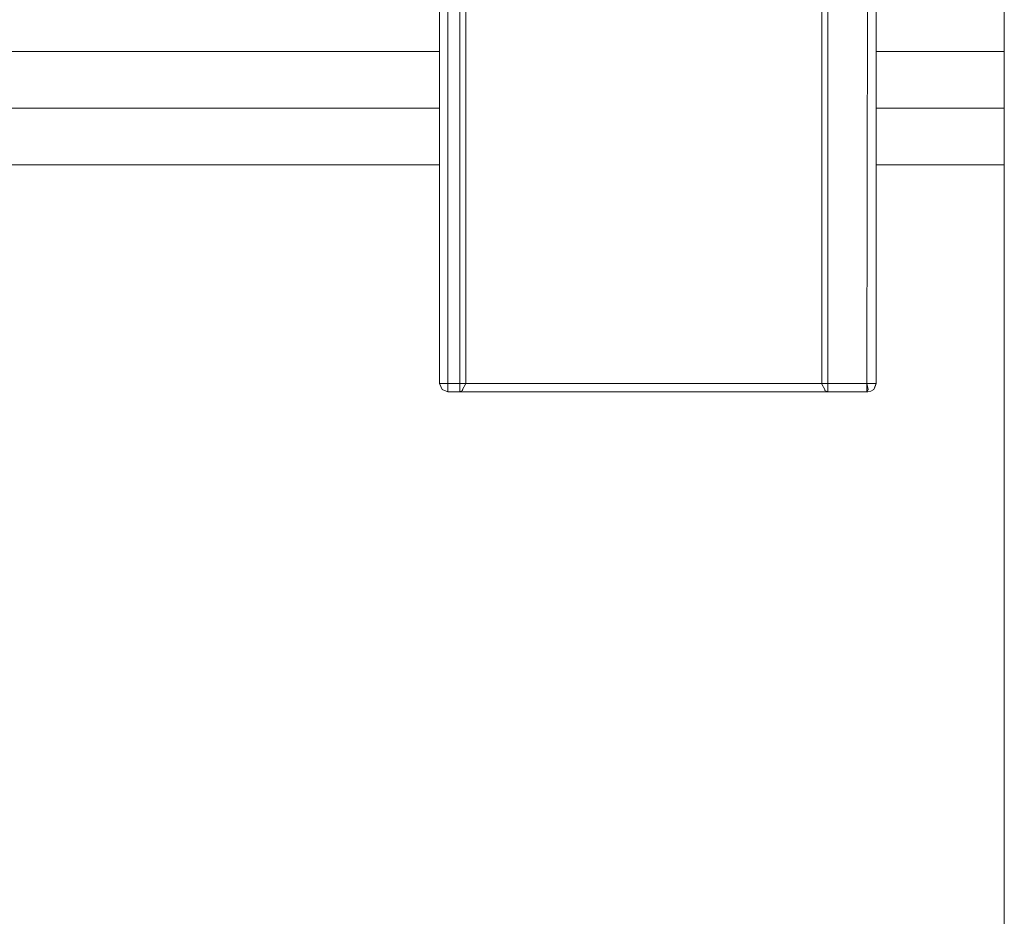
# Model space of a CAD drawing. Header units: millimetres. Extents: x -12989 to 402831, y -50461 to 30884.
# Tile 89 of 175: x 381545 to 381893, y -44946 to -44629. Entities that reach past the tile are written whole.
import ezdxf

# ---------------------------------------------------------------- set-up
doc = ezdxf.new("R2010")
doc.units = ezdxf.units.MM
doc.header["$MEASUREMENT"] = 0
doc.linetypes.add('Wipeout_Contour', pattern=[1000, 0, -1000])
for name, color, linetype in [('AS_Belki.Import IFC', 7, 'Continuous'), ('Nowe_A__SCIANY', 7, 'Continuous'), ('Nowe_Drzwi Archicad', 7, 'Continuous')]:
    doc.layers.add(name, color=color, linetype=linetype)
for name, color, linetype, lineweight in [('AS_Belki.Import IFC_Nr_pióra__88', 7, 'Continuous', 13), ('Nowe_A__SCIANY_Nr_pióra__87', 7, 'Continuous', 13), ('Nowe_Drzwi Archicad_Nr_pióra__101', 252, 'Continuous', 5)]:
    doc.layers.add(name, color=color, linetype=linetype, lineweight=lineweight)

# ---------------------------------------------------------------- blocks, each defined once
blk = doc.blocks.new('ElemPrzekroju_2_1', base_point=(362576.75, -45960.59))
at = {"color": 254, "linetype": 'Wipeout_Contour', "lineweight": 0, "ltscale": 6147832.113205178}
blk.add_wipeout([(380701.09, -43680.59), (380701.09, -44640.59), (381693.41, -44640.59), (381693.41, -44377.51), (381694.27, -44375.45), (381696.33, -44374.59), (381844.5, -44374.59), (381845.48, -44374.81), (381846.44, -44375.39), (381846.56, -44375.45), (381846.9, -44376.26), (381846.96, -44376.39), (381847.41, -44377.51), (381847.41, -44640.59), (381892.59, -44640.59), (381892.59, -43680.59)], dxfattribs=at).dxf.layer = 'Nowe_A__SCIANY'
at = {"color": 254, "linetype": 'Wipeout_Contour', "lineweight": 0, "ltscale": 1535213.460763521}
blk.add_wipeout([(380701.09, -44660.59), (381693.41, -44660.59), (381693.41, -44640.59), (380701.09, -44640.59)], dxfattribs=at).dxf.layer = 'Nowe_A__SCIANY'
at = {"color": 254, "linetype": 'Wipeout_Contour', "lineweight": 0, "ltscale": 1537886.205286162}
blk.add_wipeout([(381847.41, -44640.59), (381847.41, -44660.59), (381892.59, -44660.59), (381892.59, -44640.59)], dxfattribs=at).dxf.layer = 'Nowe_A__SCIANY'
at = {"layer": 'Nowe_A__SCIANY_Nr_pióra__87', "color": 7, "linetype": 'Continuous', "lineweight": 13}
for p, q in [((381693.41, -44640.59), (380701.09, -44640.59)), ((381892.59, -44640.59), (381847.41, -44640.59))]:
    blk.add_line(p, q, dxfattribs=at)
at = {"color": 254, "linetype": 'Wipeout_Contour', "lineweight": 0, "ltscale": 1535222.769806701}
blk.add_wipeout([(380701.09, -44660.59), (380701.09, -44680.59), (381693.41, -44680.59), (381693.41, -44660.59)], dxfattribs=at).dxf.layer = 'Nowe_A__SCIANY'
at = {"color": 254, "linetype": 'Wipeout_Contour', "lineweight": 0, "ltscale": 1537895.498115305}
blk.add_wipeout([(381847.41, -44680.59), (381892.59, -44680.59), (381892.59, -44660.59), (381847.41, -44660.59)], dxfattribs=at).dxf.layer = 'Nowe_A__SCIANY'
at = {"layer": 'Nowe_A__SCIANY_Nr_pióra__87', "color": 7, "linetype": 'Continuous', "lineweight": 13}
for p, q in [((380701.09, -44660.59), (381693.41, -44660.59)), ((381847.41, -44660.59), (381892.59, -44660.59))]:
    blk.add_line(p, q, dxfattribs=at)
at = {"color": 254, "linetype": 'Wipeout_Contour', "lineweight": 0, "ltscale": 6533211.279041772}
blk.add_wipeout([(380701.09, -45640.59), (381892.59, -45640.59), (381892.59, -44680.59), (381847.41, -44680.59), (381847.41, -44757.68), (381847, -44758.68), (381846.96, -44758.79), (381846.9, -44758.93), (381846.56, -44759.74), (381846.44, -44759.79), (381845.48, -44760.37), (381844.5, -44760.59), (381696.33, -44760.59), (381694.27, -44759.74), (381693.41, -44757.68), (381693.41, -44680.59), (380701.09, -44680.59)], dxfattribs=at).dxf.layer = 'Nowe_A__SCIANY'
at = {"layer": 'Nowe_A__SCIANY_Nr_pióra__87', "color": 7, "linetype": 'Continuous', "lineweight": 13}
for p, q in [((381693.41, -44680.59), (380701.09, -44680.59)), ((381892.59, -44680.59), (381847.41, -44680.59))]:
    blk.add_line(p, q, dxfattribs=at)
blk = doc.blocks.new('ElemPrzekroju_5_1', base_point=(362576.75, -45960.59))
at = {"color": 254, "linetype": 'Wipeout_Contour', "lineweight": 0, "ltscale": 1152927.229053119}
blk.add_wipeout([(381693.41, -44757.68), (381694.27, -44759.74), (381694.27, -44757.68)], dxfattribs=at).dxf.layer = 'Nowe_Drzwi Archicad'
at = {"color": 254, "linetype": 'Wipeout_Contour', "lineweight": 0, "ltscale": 1153377.06612082}
blk.add_wipeout([(381844.13, -44760.59), (381844.43, -44760.59), (381844.85, -44760.37)], dxfattribs=at).dxf.layer = 'Nowe_Drzwi Archicad'
at = {"color": 254, "linetype": 'Wipeout_Contour', "lineweight": 0, "ltscale": 1152932.751036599}
blk.add_wipeout([(381694.27, -44759.74), (381696.33, -44760.59), (381696.33, -44759.74)], dxfattribs=at).dxf.layer = 'Nowe_Drzwi Archicad'
at = {"color": 254, "linetype": 'Wipeout_Contour', "lineweight": 0, "ltscale": 1153378.075729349}
blk.add_wipeout([(381844.43, -44760.59), (381845.32, -44760.39), (381844.85, -44760.37)], dxfattribs=at).dxf.layer = 'Nowe_Drzwi Archicad'
at = {"color": 254, "linetype": 'Wipeout_Contour', "lineweight": 0, "ltscale": 1152931.473977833}
blk.add_wipeout([(381696.33, -44759.74), (381694.27, -44757.68), (381694.27, -44759.74)], dxfattribs=at).dxf.layer = 'Nowe_Drzwi Archicad'
at = {"color": 254, "linetype": 'Wipeout_Contour', "lineweight": 0, "ltscale": 1153378.314881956}
blk.add_wipeout([(381845.32, -44760.39), (381844.43, -44760.59), (381845.48, -44760.37)], dxfattribs=at).dxf.layer = 'Nowe_Drzwi Archicad'
at = {"color": 254, "linetype": 'Wipeout_Contour', "lineweight": 0, "ltscale": 1537255.486827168}
blk.add_wipeout([(381696.33, -44759.74), (381696.33, -44760.59), (381700.5, -44760.59), (381700.5, -44759.74)], dxfattribs=at).dxf.layer = 'Nowe_Drzwi Archicad'
at = {"color": 254, "linetype": 'Wipeout_Contour', "lineweight": 0, "ltscale": 1153378.410752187}
blk.add_wipeout([(381844.43, -44760.59), (381844.5, -44760.59), (381845.48, -44760.37)], dxfattribs=at).dxf.layer = 'Nowe_Drzwi Archicad'
at = {"color": 254, "linetype": 'Wipeout_Contour', "lineweight": 0, "ltscale": 1537265.651555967}
blk.add_wipeout([(381700.5, -44759.74), (381700.5, -44760.59), (381701.5, -44760.18), (381701.5, -44759.74)], dxfattribs=at).dxf.layer = 'Nowe_Drzwi Archicad'
at = {"color": 254, "linetype": 'Wipeout_Contour', "lineweight": 0, "ltscale": 1153382.482016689}
blk.add_wipeout([(381846.52, -44759.74), (381846.44, -44759.79), (381846.56, -44759.74)], dxfattribs=at).dxf.layer = 'Nowe_Drzwi Archicad'
at = {"color": 254, "linetype": 'Wipeout_Contour', "lineweight": 0, "ltscale": 1537267.739872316}
blk.add_wipeout([(381700.5, -44759.74), (381701.5, -44759.74), (381702.56, -44757.93), (381702.56, -44757.68)], dxfattribs=at).dxf.layer = 'Nowe_Drzwi Archicad'
at = {"color": 254, "linetype": 'Wipeout_Contour', "lineweight": 0, "ltscale": 1153383.373467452}
blk.add_wipeout([(381846.76, -44759.22), (381846.52, -44759.74), (381846.56, -44759.74)], dxfattribs=at).dxf.layer = 'Nowe_Drzwi Archicad'
at = {"color": 254, "linetype": 'Wipeout_Contour', "lineweight": 0, "ltscale": 1537254.807826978}
blk.add_wipeout([(381700.5, -44757.68), (381696.33, -44757.68), (381696.33, -44759.74), (381700.5, -44759.74)], dxfattribs=at).dxf.layer = 'Nowe_Drzwi Archicad'
at = {"color": 254, "linetype": 'Wipeout_Contour', "lineweight": 0, "ltscale": 1152953.627333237}
blk.add_wipeout([(381702.56, -44757.68), (381702.56, -44757.93), (381702.62, -44757.68)], dxfattribs=at).dxf.layer = 'Nowe_Drzwi Archicad'
at = {"color": 254, "linetype": 'Wipeout_Contour', "lineweight": 0, "ltscale": 1153376.900957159}
blk.add_wipeout([(381844.53, -44759.74), (381844.13, -44760.59), (381844.85, -44760.37)], dxfattribs=at).dxf.layer = 'Nowe_Drzwi Archicad'
at = {"color": 254, "linetype": 'Wipeout_Contour', "lineweight": 0, "ltscale": 1152932.1714722}
blk.add_wipeout([(381694.27, -44757.68), (381696.33, -44759.74), (381696.33, -44757.68)], dxfattribs=at).dxf.layer = 'Nowe_Drzwi Archicad'
at = {"color": 254, "linetype": 'Wipeout_Contour', "lineweight": 0, "ltscale": 1152949.683739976}
blk.add_wipeout([(381700.5, -44757.68), (381700.5, -44759.74), (381702.56, -44757.68)], dxfattribs=at).dxf.layer = 'Nowe_Drzwi Archicad'
at = {"color": 254, "linetype": 'Wipeout_Contour', "lineweight": 0, "ltscale": 1153378.555956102}
blk.add_wipeout([(381845.22, -44759.74), (381844.85, -44760.37), (381845.32, -44760.39)], dxfattribs=at).dxf.layer = 'Nowe_Drzwi Archicad'
at = {"layer": 'Nowe_Drzwi Archicad_Nr_pióra__101', "color": 252, "linetype": 'Continuous', "lineweight": 5}
for p in [(381694.27, -44759.74), (381696.33, -44759.74)]:
    blk.add_line(p, (381696.33, -44760.59), dxfattribs=at)
at = {"color": 254, "linetype": 'Wipeout_Contour', "lineweight": 0, "ltscale": 1537147.979658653}
blk.add_wipeout([(381693.41, -44377.51), (381693.41, -44757.68), (381694.27, -44757.68), (381694.27, -44377.51)], dxfattribs=at).dxf.layer = 'Nowe_Drzwi Archicad'
at = {"color": 254, "linetype": 'Wipeout_Contour', "lineweight": 0, "ltscale": 1537207.867000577}
blk.add_wipeout([(381702.56, -44757.68), (381702.62, -44757.68), (381702.62, -44486.16), (381702.56, -44486.16)], dxfattribs=at).dxf.layer = 'Nowe_Drzwi Archicad'
at = {"color": 254, "linetype": 'Wipeout_Contour', "lineweight": 0, "ltscale": 2306282.501749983}
blk.add_wipeout([(381700.5, -44760.59), (381830.33, -44760.59), (381829.33, -44760.18), (381829.33, -44759.74), (381701.5, -44759.74), (381701.5, -44760.18)], dxfattribs=at).dxf.layer = 'Nowe_Drzwi Archicad'
at = {"color": 254, "linetype": 'Wipeout_Contour', "lineweight": 0, "ltscale": 1153377.882769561}
blk.add_wipeout([(381845.22, -44759.74), (381844.53, -44759.74), (381844.85, -44760.37)], dxfattribs=at).dxf.layer = 'Nowe_Drzwi Archicad'
at = {"color": 254, "linetype": 'Wipeout_Contour', "lineweight": 0, "ltscale": 1537153.77038863}
blk.add_wipeout([(381694.27, -44377.51), (381694.27, -44757.68), (381696.33, -44757.68), (381696.33, -44377.51)], dxfattribs=at).dxf.layer = 'Nowe_Drzwi Archicad'
at = {"color": 254, "linetype": 'Wipeout_Contour', "lineweight": 0, "ltscale": 1153380.143048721}
blk.add_wipeout([(381845.97, -44759.84), (381845.22, -44759.74), (381845.32, -44760.39)], dxfattribs=at).dxf.layer = 'Nowe_Drzwi Archicad'
at = {"layer": 'Nowe_Drzwi Archicad_Nr_pióra__101', "color": 252, "linetype": 'Continuous', "lineweight": 5}
for p in [(381693.41, -44377.51), (381694.27, -44759.74), (381694.27, -44757.68)]:
    blk.add_line(p, (381693.41, -44757.68), dxfattribs=at)
at = {"color": 254, "linetype": 'Wipeout_Contour', "lineweight": 0, "ltscale": 2305747.667116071}
blk.add_wipeout([(381696.33, -44757.68), (381700.5, -44757.68), (381700.5, -44486.16), (381700.86, -44483.61), (381701.96, -44481.79), (381696.33, -44377.51)], dxfattribs=at).dxf.layer = 'Nowe_Drzwi Archicad'
at = {"color": 254, "linetype": 'Wipeout_Contour', "lineweight": 0, "ltscale": 1153380.932878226}
blk.add_wipeout([(381845.32, -44760.39), (381845.48, -44760.37), (381846.36, -44759.74)], dxfattribs=at).dxf.layer = 'Nowe_Drzwi Archicad'
at = {"layer": 'Nowe_Drzwi Archicad_Nr_pióra__101', "color": 252, "linetype": 'Continuous', "lineweight": 5}
for p in [(381696.33, -44377.51), (381694.27, -44757.68), (381696.33, -44759.74)]:
    blk.add_line(p, (381696.33, -44757.68), dxfattribs=at)
at = {"color": 254, "linetype": 'Wipeout_Contour', "lineweight": 0, "ltscale": 1537203.652096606}
blk.add_wipeout([(381700.5, -44486.16), (381700.5, -44757.68), (381702.56, -44757.68), (381702.56, -44486.16)], dxfattribs=at).dxf.layer = 'Nowe_Drzwi Archicad'
at = {"color": 254, "linetype": 'Wipeout_Contour', "lineweight": 0, "ltscale": 1153380.59499427}
blk.add_wipeout([(381846.38, -44758.93), (381845.22, -44759.74), (381845.97, -44759.84)], dxfattribs=at).dxf.layer = 'Nowe_Drzwi Archicad'
at = {"color": 254, "linetype": 'Wipeout_Contour', "lineweight": 0, "ltscale": 2306281.206884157}
blk.add_wipeout([(381702.56, -44757.93), (381701.5, -44759.74), (381829.33, -44759.74), (381828.27, -44757.93), (381828.21, -44757.68), (381702.62, -44757.68)], dxfattribs=at).dxf.layer = 'Nowe_Drzwi Archicad'
at = {"color": 254, "linetype": 'Wipeout_Contour', "lineweight": 0, "ltscale": 1153380.792248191}
blk.add_wipeout([(381845.97, -44759.84), (381845.32, -44760.39), (381846.36, -44759.74)], dxfattribs=at).dxf.layer = 'Nowe_Drzwi Archicad'
at = {"layer": 'Nowe_Drzwi Archicad_Nr_pióra__101', "color": 252, "linetype": 'Continuous', "lineweight": 5}
for p, q in [((381700.5, -44486.16), (381700.5, -44757.68)), ((381700.5, -44757.68), (381696.33, -44757.68)), ((381700.5, -44759.74), (381700.5, -44757.68)), ((381696.33, -44760.59), (381700.5, -44760.59)), ((381700.5, -44759.74), (381700.5, -44760.59)), ((381701.5, -44760.18), (381700.5, -44760.59)), ((381701.5, -44760.18), (381701.5, -44759.74))]:
    blk.add_line(p, q, dxfattribs=at)
at = {"color": 254, "linetype": 'Wipeout_Contour', "lineweight": 0, "ltscale": 23830149.72221217}
blk.add_wipeout([(381702.62, -44757.68), (381828.21, -44757.68), (381828.21, -44545.03), (381827.84, -44543.22), (381827.71, -44543.05), (381826.83, -44541.92), (381826.63, -44541.79), (381824.7, -44541.41), (381824.5, -44541.32), (381821.55, -44541.36), (381805.38, -44541.36), (381805.01, -44541.42), (381803.35, -44541.73), (381801.36, -44542.33), (381799.53, -44543.31), (381797.93, -44544.63), (381796.61, -44546.23), (381795.63, -44548.06), (381795.03, -44550.05), (381794.72, -44551.71), (381794.66, -44552.08), (381794.66, -44563.72), (381794.65, -44564.08), (381794.65, -44565.6), (381794.11, -44567.36), (381793.24, -44568.99), (381792.07, -44570.42), (381790.64, -44571.59), (381789.02, -44572.46), (381787.25, -44572.99), (381785.73, -44572.99), (381785.38, -44573), (381755.45, -44573), (381755.1, -44572.99), (381753.58, -44572.99), (381751.81, -44572.46), (381750.18, -44571.59), (381748.76, -44570.42), (381747.59, -44568.99), (381746.72, -44567.36), (381746.18, -44565.6), (381746.18, -44564.08), (381746.17, -44563.72), (381746.17, -44513.21), (381746.04, -44512.12), (381745.41, -44507.28), (381743.67, -44501.54), (381740.85, -44496.25), (381737.04, -44491.62), (381732.41, -44487.81), (381727.12, -44484.99), (381721.38, -44483.24), (381716.54, -44482.62), (381715.45, -44482.49), (381707.74, -44482.49), (381706.33, -44482.45), (381704.52, -44482.82), (381704.35, -44482.94), (381703.22, -44483.83), (381703.09, -44484.03), (381702.71, -44485.96), (381702.62, -44486.16)], dxfattribs=at).dxf.layer = 'Nowe_Drzwi Archicad'
at = {"color": 254, "linetype": 'Wipeout_Contour', "lineweight": 0, "ltscale": 1537777.466096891}
blk.add_wipeout([(381830.33, -44759.74), (381829.33, -44759.74), (381829.33, -44760.18), (381830.33, -44760.59)], dxfattribs=at).dxf.layer = 'Nowe_Drzwi Archicad'
at = {"color": 254, "linetype": 'Wipeout_Contour', "lineweight": 0, "ltscale": 1153381.238356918}
blk.add_wipeout([(381846.36, -44759.74), (381845.48, -44760.37), (381846.52, -44759.74)], dxfattribs=at).dxf.layer = 'Nowe_Drzwi Archicad'
at = {"layer": 'Nowe_Drzwi Archicad_Nr_pióra__101', "color": 252, "linetype": 'Continuous', "lineweight": 5}
for p, q in [((381702.62, -44757.68), (381702.62, -44486.16)), ((381702.56, -44757.68), (381700.5, -44757.68)), ((381701.5, -44759.74), (381702.56, -44757.93)), ((381702.56, -44757.93), (381702.62, -44757.68)), ((381702.56, -44757.68), (381702.62, -44757.68))]:
    blk.add_line(p, q, dxfattribs=at)
at = {"color": 254, "linetype": 'Wipeout_Contour', "lineweight": 0, "ltscale": 1537774.315783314}
blk.add_wipeout([(381830.33, -44759.74), (381828.27, -44757.68), (381828.27, -44757.93), (381829.33, -44759.74)], dxfattribs=at).dxf.layer = 'Nowe_Drzwi Archicad'
at = {"color": 254, "linetype": 'Wipeout_Contour', "lineweight": 0, "ltscale": 1153381.417663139}
blk.add_wipeout([(381846.38, -44758.93), (381845.97, -44759.84), (381846.36, -44759.74)], dxfattribs=at).dxf.layer = 'Nowe_Drzwi Archicad'
at = {"color": 254, "linetype": 'Wipeout_Contour', "lineweight": 0, "ltscale": 1537720.691572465}
blk.add_wipeout([(381828.21, -44757.68), (381828.27, -44757.68), (381828.27, -44545.03), (381828.21, -44545.03)], dxfattribs=at).dxf.layer = 'Nowe_Drzwi Archicad'
at = {"color": 254, "linetype": 'Wipeout_Contour', "lineweight": 0, "ltscale": 1153383.119932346}
blk.add_wipeout([(381846.36, -44759.74), (381846.96, -44758.79), (381846.38, -44758.93)], dxfattribs=at).dxf.layer = 'Nowe_Drzwi Archicad'
at = {"color": 254, "linetype": 'Wipeout_Contour', "lineweight": 0, "ltscale": 1537806.965251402}
blk.add_wipeout([(381844.13, -44759.74), (381830.33, -44759.74), (381830.33, -44760.59), (381844.13, -44760.59)], dxfattribs=at).dxf.layer = 'Nowe_Drzwi Archicad'
at = {"color": 254, "linetype": 'Wipeout_Contour', "lineweight": 0, "ltscale": 1153327.071276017}
blk.add_wipeout([(381828.27, -44757.68), (381828.21, -44757.68), (381828.27, -44757.93)], dxfattribs=at).dxf.layer = 'Nowe_Drzwi Archicad'
at = {"color": 254, "linetype": 'Wipeout_Contour', "lineweight": 0, "ltscale": 1153376.345095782}
blk.add_wipeout([(381844.13, -44757.68), (381844.13, -44759.74), (381844.53, -44759.74)], dxfattribs=at).dxf.layer = 'Nowe_Drzwi Archicad'
at = {"color": 254, "linetype": 'Wipeout_Contour', "lineweight": 0, "ltscale": 1153383.216102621}
blk.add_wipeout([(381846.96, -44758.79), (381846.36, -44759.74), (381846.52, -44759.74)], dxfattribs=at).dxf.layer = 'Nowe_Drzwi Archicad'
at = {"color": 254, "linetype": 'Wipeout_Contour', "lineweight": 0, "ltscale": 1153331.436798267}
blk.add_wipeout([(381830.33, -44757.68), (381828.27, -44757.68), (381830.33, -44759.74)], dxfattribs=at).dxf.layer = 'Nowe_Drzwi Archicad'
at = {"color": 254, "linetype": 'Wipeout_Contour', "lineweight": 0, "ltscale": 1153376.568046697}
blk.add_wipeout([(381844.53, -44759.74), (381844.13, -44759.74), (381844.13, -44760.59)], dxfattribs=at).dxf.layer = 'Nowe_Drzwi Archicad'
at = {"color": 254, "linetype": 'Wipeout_Contour', "lineweight": 0, "ltscale": 1153378.161651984}
blk.add_wipeout([(381844.53, -44759.74), (381845.22, -44759.74), (381845.47, -44758.79)], dxfattribs=at).dxf.layer = 'Nowe_Drzwi Archicad'
at = {"color": 254, "linetype": 'Wipeout_Contour', "lineweight": 0, "ltscale": 1153377.308467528}
blk.add_wipeout([(381845.56, -44757.68), (381844.13, -44757.68), (381845.47, -44758.79)], dxfattribs=at).dxf.layer = 'Nowe_Drzwi Archicad'
at = {"color": 254, "linetype": 'Wipeout_Contour', "lineweight": 0, "ltscale": 1153380.319740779}
blk.add_wipeout([(381845.22, -44759.74), (381846.38, -44758.93), (381845.47, -44758.79)], dxfattribs=at).dxf.layer = 'Nowe_Drzwi Archicad'
at = {"color": 254, "linetype": 'Wipeout_Contour', "lineweight": 0, "ltscale": 1153382.893226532}
blk.add_wipeout([(381846.54, -44757.68), (381846.38, -44758.93), (381846.96, -44758.79)], dxfattribs=at).dxf.layer = 'Nowe_Drzwi Archicad'
at = {"color": 254, "linetype": 'Wipeout_Contour', "lineweight": 0, "ltscale": 1153380.841593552}
blk.add_wipeout([(381845.47, -44758.79), (381846.38, -44758.93), (381846.54, -44757.68)], dxfattribs=at).dxf.layer = 'Nowe_Drzwi Archicad'
at = {"color": 254, "linetype": 'Wipeout_Contour', "lineweight": 0, "ltscale": 1537806.286494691}
blk.add_wipeout([(381844.13, -44757.68), (381830.33, -44757.68), (381830.33, -44759.74), (381844.13, -44759.74)], dxfattribs=at).dxf.layer = 'Nowe_Drzwi Archicad'
at = {"color": 254, "linetype": 'Wipeout_Contour', "lineweight": 0, "ltscale": 1153383.07528699}
blk.add_wipeout([(381847.19, -44757.68), (381846.54, -44757.68), (381846.96, -44758.79)], dxfattribs=at).dxf.layer = 'Nowe_Drzwi Archicad'
at = {"layer": 'Nowe_Drzwi Archicad_Nr_pióra__101', "color": 252, "linetype": 'Continuous', "lineweight": 5}
for p, q in [((381830.33, -44760.59), (381700.5, -44760.59)), ((381829.33, -44759.74), (381829.33, -44760.18)), ((381829.33, -44760.18), (381830.33, -44760.59)), ((381830.33, -44759.74), (381830.33, -44760.59))]:
    blk.add_line(p, q, dxfattribs=at)
at = {"color": 254, "linetype": 'Wipeout_Contour', "lineweight": 0, "ltscale": 1537755.929339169}
blk.add_wipeout([(381846.54, -44377.51), (381846.54, -44757.68), (381847.19, -44757.68), (381847.19, -44377.51)], dxfattribs=at).dxf.layer = 'Nowe_Drzwi Archicad'
at = {"color": 254, "linetype": 'Wipeout_Contour', "lineweight": 0, "ltscale": 1537724.906458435}
blk.add_wipeout([(381830.33, -44545.03), (381828.27, -44545.03), (381828.27, -44757.68), (381830.33, -44757.68)], dxfattribs=at).dxf.layer = 'Nowe_Drzwi Archicad'
at = {"layer": 'Nowe_Drzwi Archicad_Nr_pióra__101', "color": 252, "linetype": 'Continuous', "lineweight": 5}
for p, q in [((381828.21, -44545.03), (381828.21, -44757.68)), ((381828.21, -44757.68), (381702.62, -44757.68)), ((381828.27, -44757.68), (381828.21, -44757.68)), ((381828.21, -44757.68), (381828.27, -44757.93))]:
    blk.add_line(p, q, dxfattribs=at)
at = {"color": 254, "linetype": 'Wipeout_Contour', "lineweight": 0, "ltscale": 1153292.535690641}
blk.add_wipeout([(381830.33, -44545.03), (381844.13, -44757.68), (381844.7, -44377.51)], dxfattribs=at).dxf.layer = 'Nowe_Drzwi Archicad'
at = {"color": 254, "linetype": 'Wipeout_Contour', "lineweight": 0, "ltscale": 1153340.67770027}
blk.add_wipeout([(381847.36, -44757.68), (381847.19, -44377.51), (381847.19, -44757.68)], dxfattribs=at).dxf.layer = 'Nowe_Drzwi Archicad'
at = {"color": 254, "linetype": 'Wipeout_Contour', "lineweight": 0, "ltscale": 1537845.055580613}
blk.add_wipeout([(381847, -44758.68), (381847.41, -44757.68), (381847.36, -44757.68), (381847.34, -44757.72)], dxfattribs=at).dxf.layer = 'Nowe_Drzwi Archicad'
at = {"color": 254, "linetype": 'Wipeout_Contour', "lineweight": 0, "ltscale": 1153383.144516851}
blk.add_wipeout([(381846.76, -44759.22), (381846.56, -44759.74), (381846.9, -44758.93)], dxfattribs=at).dxf.layer = 'Nowe_Drzwi Archicad'
at = {"color": 254, "linetype": 'Wipeout_Contour', "lineweight": 0, "ltscale": 1153383.973817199}
blk.add_wipeout([(381847.19, -44757.68), (381846.96, -44758.79), (381847.36, -44757.68)], dxfattribs=at).dxf.layer = 'Nowe_Drzwi Archicad'
at = {"color": 254, "linetype": 'Wipeout_Contour', "lineweight": 0, "ltscale": 1153295.966337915}
blk.add_wipeout([(381847.19, -44377.51), (381847.36, -44757.68), (381847.41, -44377.51)], dxfattribs=at).dxf.layer = 'Nowe_Drzwi Archicad'
at = {"color": 254, "linetype": 'Wipeout_Contour', "lineweight": 0, "ltscale": 1537800.267244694}
blk.add_wipeout([(381847.36, -44757.68), (381847.41, -44757.68), (381847.41, -44377.51), (381847.36, -44741.02)], dxfattribs=at).dxf.layer = 'Nowe_Drzwi Archicad'
at = {"color": 254, "linetype": 'Wipeout_Contour', "lineweight": 0, "ltscale": 1153377.215690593}
blk.add_wipeout([(381845.47, -44758.79), (381844.13, -44757.68), (381844.53, -44759.74)], dxfattribs=at).dxf.layer = 'Nowe_Drzwi Archicad'
at = {"layer": 'Nowe_Drzwi Archicad_Nr_pióra__101', "color": 252, "linetype": 'Continuous', "lineweight": 5}
for p, q in [((381844.13, -44760.59), (381830.33, -44760.59)), ((381844.13, -44760.59), (381844.43, -44760.59)), ((381844.5, -44760.59), (381844.43, -44760.59))]:
    blk.add_line(p, q, dxfattribs=at)
at = {"color": 254, "linetype": 'Wipeout_Contour', "lineweight": 0, "ltscale": 1153323.358713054}
blk.add_wipeout([(381830.33, -44545.03), (381830.33, -44757.68), (381844.13, -44757.68)], dxfattribs=at).dxf.layer = 'Nowe_Drzwi Archicad'
at = {"layer": 'Nowe_Drzwi Archicad_Nr_pióra__101', "color": 252, "linetype": 'Continuous', "lineweight": 5}
for p, q in [((381830.33, -44545.03), (381830.33, -44757.68)), ((381828.27, -44757.68), (381830.33, -44757.68)), ((381828.27, -44757.93), (381829.33, -44759.74)), ((381830.33, -44759.74), (381830.33, -44757.68))]:
    blk.add_line(p, q, dxfattribs=at)
at = {"color": 254, "linetype": 'Wipeout_Contour', "lineweight": 0, "ltscale": 1153288.800309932}
blk.add_wipeout([(381844.7, -44377.51), (381844.13, -44757.68), (381845.56, -44377.51)], dxfattribs=at).dxf.layer = 'Nowe_Drzwi Archicad'
at = {"color": 254, "linetype": 'Wipeout_Contour', "lineweight": 0, "ltscale": 1153380.541025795}
blk.add_wipeout([(381845.56, -44757.68), (381845.47, -44758.79), (381846.54, -44757.68)], dxfattribs=at).dxf.layer = 'Nowe_Drzwi Archicad'
at = {"layer": 'Nowe_Drzwi Archicad_Nr_pióra__101', "color": 252, "linetype": 'Continuous', "lineweight": 5}
for p, q in [((381844.53, -44759.74), (381844.13, -44760.59)), ((381844.13, -44759.74), (381844.13, -44760.59)), ((381845.48, -44760.37), (381844.5, -44760.59)), ((381846.52, -44759.74), (381845.48, -44760.37)), ((381846.56, -44759.74), (381846.44, -44759.79))]:
    blk.add_line(p, q, dxfattribs=at)
at = {"color": 254, "linetype": 'Wipeout_Contour', "lineweight": 0, "ltscale": 1537752.704063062}
blk.add_wipeout([(381845.56, -44377.51), (381845.56, -44757.68), (381846.54, -44757.68), (381846.54, -44377.51)], dxfattribs=at).dxf.layer = 'Nowe_Drzwi Archicad'
at = {"layer": 'Nowe_Drzwi Archicad_Nr_pióra__101', "color": 252, "linetype": 'Continuous', "lineweight": 5}
for p, q in [((381847.41, -44377.51), (381847.36, -44757.68)), ((381847.41, -44757.68), (381847.41, -44377.51)), ((381847.36, -44757.68), (381847.36, -44741.02)), ((381847.36, -44757.68), (381847.41, -44757.68))]:
    blk.add_line(p, q, dxfattribs=at)
at = {"color": 254, "linetype": 'Wipeout_Contour', "lineweight": 0, "ltscale": 1153333.250093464}
blk.add_wipeout([(381845.56, -44377.51), (381844.13, -44757.68), (381845.56, -44757.68)], dxfattribs=at).dxf.layer = 'Nowe_Drzwi Archicad'
at = {"layer": 'Nowe_Drzwi Archicad_Nr_pióra__101', "color": 252, "linetype": 'Continuous', "lineweight": 5}
for p, q in [((381844.7, -44377.51), (381844.13, -44757.68)), ((381830.33, -44757.68), (381844.13, -44757.68)), ((381844.53, -44759.74), (381844.13, -44757.68)), ((381844.13, -44759.74), (381844.13, -44757.68)), ((381845.56, -44757.68), (381844.13, -44757.68)), ((381846.54, -44757.68), (381845.56, -44757.68)), ((381846.52, -44759.74), (381846.96, -44758.79)), ((381846.54, -44757.68), (381847.19, -44757.68)), ((381846.56, -44759.74), (381846.9, -44758.93)), ((381846.56, -44759.74), (381846.76, -44759.22)), ((381846.96, -44758.79), (381847.36, -44757.68)), ((381847, -44758.68), (381847.41, -44757.68)), ((381847.36, -44757.68), (381847.19, -44757.68))]:
    blk.add_line(p, q, dxfattribs=at)
blk = doc.blocks.new('ElemPrzekroju_236_1', base_point=(362576.75, -45960.59))
at = {"layer": 'AS_Belki.Import IFC_Nr_pióra__88', "color": 7, "linetype": 'Continuous', "lineweight": 13}
blk.add_line((381892.59, -45660.59), (381892.59, -41960.59), dxfattribs=at)

msp = doc.modelspace()

# ---------------------------------------------------------------- block references
at = {"layer": 'Nowe_A__SCIANY', "lineweight": 0}
msp.add_blockref('ElemPrzekroju_2_1', (362576.75, -45960.59), dxfattribs=at)

# ---------------------------------------------------------------- next in the draw order: block references
at = {"layer": 'Nowe_Drzwi Archicad', "lineweight": 0}
msp.add_blockref('ElemPrzekroju_5_1', (362576.75, -45960.59), dxfattribs=at)

# ---------------------------------------------------------------- next in the draw order: block references
at = {"layer": 'AS_Belki.Import IFC', "lineweight": 0}
msp.add_blockref('ElemPrzekroju_236_1', (362576.75, -45960.59), dxfattribs=at)

doc.saveas('drawing.dxf')
